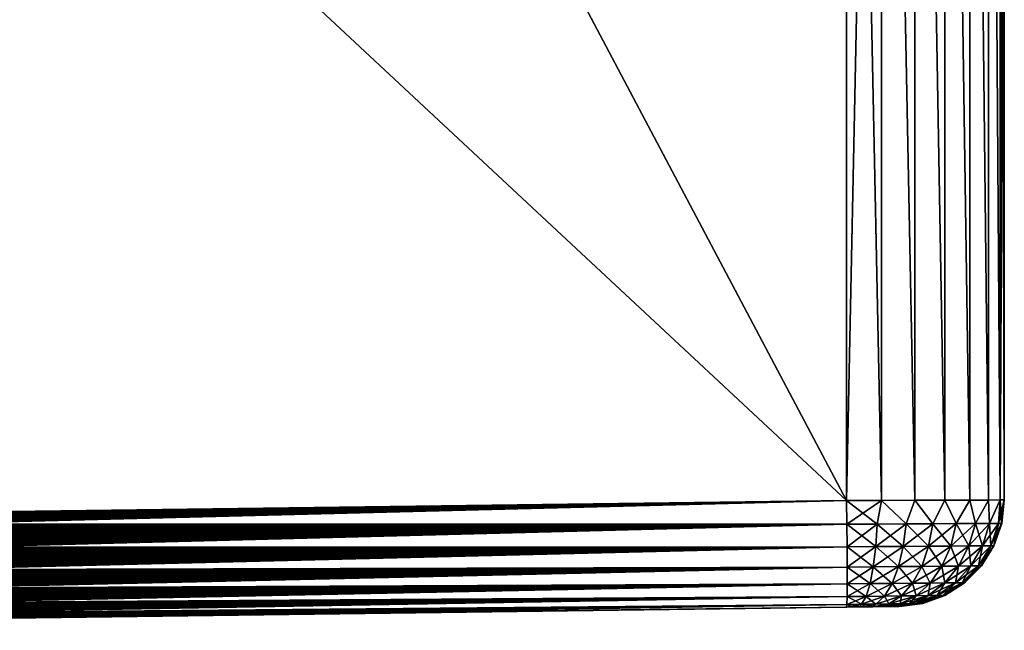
# Model space of a CAD drawing. Header units: metres. Extents: x 59 to 125, y -85 to 130.
# Tile 14 of 125: x 82.25 to 91.5, y -71 to -65.26. Entities that reach past the tile are written whole.
import ezdxf

# ---------------------------------------------------------------- set-up
doc = ezdxf.new("R2010")
doc.units = ezdxf.units.M
doc.layers.add('solid_20664500_510', color=7, linetype='CONTINUOUS')

msp = doc.modelspace()

# ---------------------------------------------------------------- linework, layer by layer
at = {"layer": 'solid_20664500_510'}
for points in [[(91.499176, -69.770836, -0.640597), (91.498352, -69.770851, -1.281194), (91.5, -38)], [(91.49836, -61.806351, -1.281194), (91.5, -38), (91.498352, -69.770851, -1.281194)], [(91.49836, -53.841866, 1.281194), (91.499992, -69.770828, 0), (91.5, -38)], [(91.499176, -69.770836, -0.640597), (91.5, -38), (91.499992, -69.770828, 0)], [(73.349998, -69.995506, -2.995418), (81.683922, -54.040886, -2.886321), (90.017998, -53.841866, -2.777222)], [(73.349998, -69.995506, -2.995418), (90.017998, -53.841866, -2.777222), (90.017998, -69.777306, -2.777222)], [(90.017998, -69.777306, 2.777222), (90.017998, -53.841866, 2.777222), (81.683922, -54.040886, 2.886321)], [(90.017998, -69.777306, -2.777222), (90.017998, -53.841866, -2.777222), (90.347504, -53.841866, -2.736153)], [(90.346245, -69.775887, -2.736452), (90.017998, -69.777306, -2.777222), (90.347504, -53.841866, -2.736153)], [(90.346245, -69.775887, 2.736452), (90.347504, -53.841866, 2.736153), (90.017998, -53.841866, 2.777222)], [(90.346245, -69.775887, 2.736452), (90.017998, -53.841866, 2.777222), (90.017998, -69.777306, 2.777222)], [(90.660149, -69.774597, -2.623471), (90.346245, -69.775887, -2.736452), (90.347504, -53.841866, -2.736153)], [(90.346245, -69.775887, 2.736452), (90.660149, -69.774597, 2.623471), (90.347504, -53.841866, 2.736153)], [(90.660149, -69.774597, -2.623471), (90.347504, -53.841866, -2.736153), (90.661194, -53.841866, -2.622958)], [(90.660149, -69.774597, 2.623471), (90.661194, -53.841866, 2.622958), (90.347504, -53.841866, 2.736153)], [(90.941055, -69.773422, -2.444114), (90.660149, -69.774597, -2.623471), (90.661194, -53.841866, -2.622958)], [(90.660149, -69.774597, 2.623471), (90.941055, -69.773422, 2.444114), (90.661194, -53.841866, 2.622958)], [(90.941055, -69.773422, -2.444114), (90.661194, -53.841866, -2.622958), (90.941666, -53.841866, -2.443617)], [(90.941055, -69.773422, 2.444114), (90.941666, -53.841866, 2.443617), (90.661194, -53.841866, 2.622958)], [(91.175064, -69.772377, -2.207606), (90.941055, -69.773422, -2.444114), (90.941666, -53.841866, -2.443617)], [(90.941055, -69.773422, 2.444114), (91.175064, -69.772377, 2.207606), (90.941666, -53.841866, 2.443617)], [(91.175064, -69.772377, -2.207606), (90.941666, -53.841866, -2.443617), (91.175537, -53.841866, -2.207008)], [(91.175064, -69.772377, 2.207606), (91.175537, -53.841866, 2.207008), (90.941666, -53.841866, 2.443617)], [(91.351433, -69.771561, -1.924816), (91.175064, -69.772377, -2.207606), (91.175537, -53.841866, -2.207008)], [(91.175064, -69.772377, 2.207606), (91.351433, -69.771561, 1.924816), (91.175537, -53.841866, 2.207008)], [(91.351433, -69.771561, -1.924816), (91.175537, -53.841866, -2.207008), (91.351601, -53.841866, -1.924459)], [(91.351433, -69.771561, 1.924816), (91.351601, -53.841866, 1.924459), (91.175537, -53.841866, 2.207008)], [(91.461075, -69.771065, -1.60974), (91.351433, -69.771561, -1.924816), (91.351601, -53.841866, -1.924459)], [(91.351433, -69.771561, 1.924816), (91.461075, -69.771065, 1.60974), (91.351601, -53.841866, 1.924459)], [(91.461075, -69.771065, -1.60974), (91.351601, -53.841866, -1.924459), (91.461136, -53.841866, -1.609477)], [(91.461075, -69.771065, 1.60974), (91.461136, -53.841866, 1.609477), (91.351601, -53.841866, 1.924459)], [(91.461075, -69.771065, -1.60974), (91.461136, -53.841866, -1.609477), (91.49836, -53.841866, -1.281194)], [(91.49836, -61.806351, -1.281194), (91.461075, -69.771065, -1.60974), (91.49836, -53.841866, -1.281194)], [(91.461075, -69.771065, 1.60974), (91.498352, -69.770851, 1.281194), (91.461136, -53.841866, 1.609477)], [(91.49836, -61.806358, 1.281194), (91.461136, -53.841866, 1.609477), (91.498352, -69.770851, 1.281194)], [(91.499176, -69.770836, 0.640597), (91.499992, -69.770828, 0), (91.49836, -53.841866, 1.281194)], [(91.49836, -61.806358, 1.281194), (91.499176, -69.770836, 0.640597), (91.49836, -53.841866, 1.281194)], [(90.017998, -69.777306, 2.777222), (81.683922, -54.040886, 2.886321), (73.349998, -54.239883, 2.995418)], [(73.349998, -69.995506, 2.995418), (90.017998, -69.777306, 2.777222), (73.349998, -54.239883, 2.995418)], [(91.49836, -61.806351, -1.281194), (91.498352, -69.770851, -1.281194), (91.461075, -69.771065, -1.60974)], [(91.49836, -61.806358, 1.281194), (91.498352, -69.770851, 1.281194), (91.499176, -69.770836, 0.640597)], [(73.34996, -70.19976, 2.974338), (90.020576, -69.999474, 2.752192), (90.017998, -69.777306, 2.777222)], [(73.34996, -70.181435, 2.977983), (73.34996, -70.19976, 2.974338), (90.017998, -69.777306, 2.777222)], [(73.34996, -70.16304, 2.981286), (73.34996, -70.181435, 2.977983), (90.017998, -69.777306, 2.777222)], [(73.34996, -70.144585, 2.984245), (73.34996, -70.16304, 2.981286), (90.017998, -69.777306, 2.777222)], [(73.34996, -70.126068, 2.986859), (73.34996, -70.144585, 2.984245), (90.017998, -69.777306, 2.777222)], [(73.349968, -70.107506, 2.989127), (73.34996, -70.126068, 2.986859), (90.017998, -69.777306, 2.777222)], [(73.349968, -70.088905, 2.991047), (73.349968, -70.107506, 2.989127), (90.017998, -69.777306, 2.777222)], [(73.349976, -70.070267, 2.99262), (73.349968, -70.088905, 2.991047), (90.017998, -69.777306, 2.777222)], [(73.349976, -70.051605, 2.993844), (73.349976, -70.070267, 2.99262), (90.017998, -69.777306, 2.777222)], [(73.349983, -70.032913, 2.994718), (73.349976, -70.051605, 2.993844), (90.017998, -69.777306, 2.777222)], [(73.349991, -70.014214, 2.995243), (73.349983, -70.032913, 2.994718), (90.017998, -69.777306, 2.777222)], [(73.349998, -69.995506, 2.995418), (73.349991, -70.014214, 2.995243), (90.017998, -69.777306, 2.777222)], [(73.349998, -69.995506, -2.995418), (90.017998, -69.777306, -2.777222), (90.020576, -69.999474, -2.752192)], [(90.346245, -69.775887, -2.736452), (90.020576, -69.999474, -2.752192), (90.017998, -69.777306, -2.777222)], [(90.304077, -69.997833, 2.720017), (90.346245, -69.775887, 2.736452), (90.017998, -69.777306, 2.777222)], [(90.304077, -69.997833, 2.720017), (90.017998, -69.777306, 2.777222), (90.020576, -69.999474, 2.752192)], [(90.304077, -69.997833, -2.720017), (90.020576, -69.999474, -2.752192), (90.346245, -69.775887, -2.736452)], [(90.577225, -69.996277, -2.633903), (90.304077, -69.997833, -2.720017), (90.346245, -69.775887, -2.736452)], [(90.304077, -69.997833, 2.720017), (90.577225, -69.996277, 2.633903), (90.346245, -69.775887, 2.736452)], [(90.577225, -69.996277, -2.633903), (90.346245, -69.775887, -2.736452), (90.660149, -69.774597, -2.623471)], [(90.577225, -69.996277, 2.633903), (90.660149, -69.774597, 2.623471), (90.346245, -69.775887, 2.736452)], [(90.828148, -69.994843, -2.496604), (90.577225, -69.996277, -2.633903), (90.660149, -69.774597, -2.623471)], [(90.577225, -69.996277, 2.633903), (90.828148, -69.994843, 2.496604), (90.660149, -69.774597, 2.623471)], [(90.828148, -69.994843, -2.496604), (90.660149, -69.774597, -2.623471), (90.941055, -69.773422, -2.444114)], [(90.828148, -69.994843, 2.496604), (90.941055, -69.773422, 2.444114), (90.660149, -69.774597, 2.623471)], [(91.047737, -69.993591, -2.31373), (90.828148, -69.994843, -2.496604), (90.941055, -69.773422, -2.444114)], [(90.828148, -69.994843, 2.496604), (91.047737, -69.993591, 2.31373), (90.941055, -69.773422, 2.444114)], [(91.047737, -69.993591, -2.31373), (90.941055, -69.773422, -2.444114), (91.175064, -69.772377, -2.207606)], [(91.047737, -69.993591, 2.31373), (91.175064, -69.772377, 2.207606), (90.941055, -69.773422, 2.444114)], [(91.227959, -69.992577, -2.091934), (91.047737, -69.993591, -2.31373), (91.175064, -69.772377, -2.207606)], [(91.047737, -69.993591, 2.31373), (91.227959, -69.992577, 2.091934), (91.175064, -69.772377, 2.207606)], [(91.227959, -69.992577, -2.091934), (91.175064, -69.772377, -2.207606), (91.351433, -69.771561, -1.924816)], [(91.227959, -69.992577, 2.091934), (91.351433, -69.771561, 1.924816), (91.175064, -69.772377, 2.207606)], [(91.362236, -69.991829, -1.83933), (91.227959, -69.992577, -2.091934), (91.351433, -69.771561, -1.924816)], [(91.227959, -69.992577, 2.091934), (91.362236, -69.991829, 1.83933), (91.351433, -69.771561, 1.924816)], [(91.362236, -69.991829, -1.83933), (91.351433, -69.771561, -1.924816), (91.461075, -69.771065, -1.60974)], [(91.362236, -69.991829, 1.83933), (91.461075, -69.771065, 1.60974), (91.351433, -69.771561, 1.924816)], [(91.445045, -69.991371, -1.565083), (91.362236, -69.991829, -1.83933), (91.461075, -69.771065, -1.60974)], [(91.362236, -69.991829, 1.83933), (91.445045, -69.991371, 1.565083), (91.461075, -69.771065, 1.60974)], [(91.445045, -69.991371, -1.565083), (91.498352, -69.770851, -1.281194), (91.473763, -69.991234, -1.281124)], [(91.445045, -69.991371, -1.565083), (91.461075, -69.771065, -1.60974), (91.498352, -69.770851, -1.281194)], [(91.445045, -69.991371, 1.565083), (91.473763, -69.991234, 1.281124), (91.461075, -69.771065, 1.60974)], [(91.461075, -69.771065, 1.60974), (91.473763, -69.991234, 1.281124), (91.498352, -69.770851, 1.281194)], [(91.473763, -69.991234, 1.281124), (91.475334, -69.991524, 0), (91.499992, -69.770828, 0)], [(91.473763, -69.991234, 1.281124), (91.499992, -69.770828, 0), (91.499176, -69.770836, 0.640597)], [(91.473763, -69.991234, 1.281124), (91.499176, -69.770836, 0.640597), (91.498352, -69.770851, 1.281194)], [(91.475334, -69.991524, 0), (91.473763, -69.991234, -1.281124), (91.498352, -69.770851, -1.281194)], [(91.499176, -69.770836, -0.640597), (91.499992, -69.770828, 0), (91.475334, -69.991524, 0)], [(91.499176, -69.770836, -0.640597), (91.475334, -69.991524, 0), (91.498352, -69.770851, -1.281194)], [(73.34996, -70.21801, -2.970352), (90.020576, -69.999474, -2.752192), (90.022385, -70.211411, -2.678001)], [(73.34996, -70.126068, -2.986859), (73.349968, -70.107506, -2.989127), (90.020576, -69.999474, -2.752192)], [(73.34996, -70.144585, -2.984245), (73.34996, -70.126068, -2.986859), (90.020576, -69.999474, -2.752192)], [(73.34996, -70.16304, -2.981286), (73.34996, -70.144585, -2.984245), (90.020576, -69.999474, -2.752192)], [(73.34996, -70.181435, -2.977983), (73.34996, -70.16304, -2.981286), (90.020576, -69.999474, -2.752192)], [(73.34996, -70.19976, -2.974338), (73.34996, -70.181435, -2.977983), (90.020576, -69.999474, -2.752192)], [(73.34996, -70.21801, -2.970352), (73.34996, -70.19976, -2.974338), (90.020576, -69.999474, -2.752192)], [(73.34996, -70.307999, 2.94534), (73.349968, -70.325714, 2.939328), (90.020576, -69.999474, 2.752192)], [(73.34996, -70.290184, 2.951017), (73.34996, -70.307999, 2.94534), (90.020576, -69.999474, 2.752192)], [(73.34996, -70.27227, 2.956357), (73.34996, -70.290184, 2.951017), (90.020576, -69.999474, 2.752192)], [(73.34996, -70.254272, 2.961361), (73.34996, -70.27227, 2.956357), (90.020576, -69.999474, 2.752192)], [(73.34996, -70.236183, 2.966026), (73.34996, -70.254272, 2.961361), (90.020576, -69.999474, 2.752192)], [(73.34996, -70.21801, 2.970352), (73.34996, -70.236183, 2.966026), (90.020576, -69.999474, 2.752192)], [(73.34996, -70.19976, 2.974338), (73.34996, -70.21801, 2.970352), (90.020576, -69.999474, 2.752192)], [(73.349968, -70.088905, -2.991047), (73.349976, -70.070267, -2.99262), (90.020576, -69.999474, -2.752192)], [(73.349968, -70.107506, -2.989127), (73.349968, -70.088905, -2.991047), (90.020576, -69.999474, -2.752192)], [(73.349968, -70.343323, 2.932983), (73.349976, -70.360809, 2.926308), (90.020576, -69.999474, 2.752192)], [(73.349968, -70.325714, 2.939328), (73.349968, -70.343323, 2.932983), (90.020576, -69.999474, 2.752192)], [(73.349976, -70.051605, -2.993844), (73.349983, -70.032913, -2.994718), (90.020576, -69.999474, -2.752192)], [(73.349976, -70.070267, -2.99262), (73.349976, -70.051605, -2.993844), (90.020576, -69.999474, -2.752192)], [(73.349976, -70.378174, 2.919306), (73.349983, -70.395401, 2.91198), (90.020576, -69.999474, 2.752192)], [(73.349976, -70.360809, 2.926308), (73.349976, -70.378174, 2.919306), (90.020576, -69.999474, 2.752192)], [(73.349983, -70.032913, -2.994718), (73.349991, -70.014214, -2.995243), (90.020576, -69.999474, -2.752192)], [(73.349983, -70.412491, 2.904334), (73.349991, -70.42942, 2.896371), (90.020576, -69.999474, 2.752192)], [(73.349983, -70.395401, 2.91198), (73.349983, -70.412491, 2.904334), (90.020576, -69.999474, 2.752192)], [(73.349991, -70.014214, -2.995243), (73.349998, -69.995506, -2.995418), (90.020576, -69.999474, -2.752192)], [(73.349991, -70.42942, 2.896371), (90.022385, -70.211411, 2.678001), (90.020576, -69.999474, 2.752192)], [(90.304077, -69.997833, -2.720017), (90.022385, -70.211411, -2.678001), (90.020576, -69.999474, -2.752192)], [(90.291557, -70.209496, 2.647264), (90.304077, -69.997833, 2.720017), (90.020576, -69.999474, 2.752192)], [(90.291557, -70.209496, 2.647264), (90.020576, -69.999474, 2.752192), (90.022385, -70.211411, 2.678001)], [(90.291557, -70.209496, -2.647264), (90.022385, -70.211411, -2.678001), (90.304077, -69.997833, -2.720017)], [(90.291557, -70.209496, -2.647264), (90.304077, -69.997833, -2.720017), (90.577225, -69.996277, -2.633903)], [(90.291557, -70.209496, -2.647264), (90.577225, -69.996277, -2.633903), (90.550827, -70.207649, -2.565211)], [(90.291557, -70.209496, 2.647264), (90.550827, -70.207649, 2.565211), (90.304077, -69.997833, 2.720017)], [(90.550827, -70.207649, 2.565211), (90.577225, -69.996277, 2.633903), (90.304077, -69.997833, 2.720017)], [(90.550827, -70.207649, -2.565211), (90.577225, -69.996277, -2.633903), (90.828148, -69.994843, -2.496604)], [(90.550827, -70.207649, -2.565211), (90.828148, -69.994843, -2.496604), (90.788887, -70.20594, -2.434635)], [(90.550827, -70.207649, 2.565211), (90.788887, -70.20594, 2.434635), (90.577225, -69.996277, 2.633903)], [(90.788887, -70.20594, 2.434635), (90.828148, -69.994843, 2.496604), (90.577225, -69.996277, 2.633903)], [(90.788887, -70.20594, -2.434635), (90.828148, -69.994843, -2.496604), (91.047737, -69.993591, -2.31373)], [(90.788887, -70.20594, -2.434635), (91.047737, -69.993591, -2.31373), (90.997139, -70.204453, -2.260883)], [(90.788887, -70.20594, 2.434635), (90.997139, -70.204453, 2.260883), (90.828148, -69.994843, 2.496604)], [(90.997139, -70.204453, 2.260883), (91.047737, -69.993591, 2.31373), (90.828148, -69.994843, 2.496604)], [(90.997139, -70.204453, -2.260883), (91.047737, -69.993591, -2.31373), (91.227959, -69.992577, -2.091934)], [(90.997139, -70.204453, -2.260883), (91.227959, -69.992577, -2.091934), (91.167992, -70.203255, -2.050282)], [(90.997139, -70.204453, 2.260883), (91.167992, -70.203255, 2.050282), (91.047737, -69.993591, 2.31373)], [(91.167992, -70.203255, 2.050282), (91.227959, -69.992577, 2.091934), (91.047737, -69.993591, 2.31373)], [(91.167992, -70.203255, -2.050282), (91.227959, -69.992577, -2.091934), (91.362236, -69.991829, -1.83933)], [(91.167992, -70.203255, -2.050282), (91.362236, -69.991829, -1.83933), (91.29525, -70.202377, -1.810533)], [(91.167992, -70.203255, 2.050282), (91.29525, -70.202377, 1.810533), (91.227959, -69.992577, 2.091934)], [(91.29525, -70.202377, 1.810533), (91.362236, -69.991829, 1.83933), (91.227959, -69.992577, 2.091934)], [(91.29525, -70.202377, -1.810533), (91.362236, -69.991829, -1.83933), (91.445045, -69.991371, -1.565083)], [(91.29525, -70.202377, -1.810533), (91.445045, -69.991371, -1.565083), (91.373718, -70.201843, -1.550323)], [(91.29525, -70.202377, 1.810533), (91.373718, -70.201843, 1.550323), (91.362236, -69.991829, 1.83933)], [(91.373718, -70.201843, 1.550323), (91.445045, -69.991371, 1.565083), (91.362236, -69.991829, 1.83933)], [(91.373718, -70.201843, -1.550323), (91.473763, -69.991234, -1.281124), (91.400795, -70.201653, -1.28093)], [(91.373718, -70.201843, -1.550323), (91.445045, -69.991371, -1.565083), (91.473763, -69.991234, -1.281124)], [(91.373718, -70.201843, 1.550323), (91.400795, -70.201653, 1.28093), (91.445045, -69.991371, 1.565083)], [(91.40258, -70.201332, 0), (91.400795, -70.201653, -1.28093), (91.473763, -69.991234, -1.281124)], [(91.473763, -69.991234, 1.281124), (91.400795, -70.201653, 1.28093), (91.475334, -69.991524, 0)], [(91.445045, -69.991371, 1.565083), (91.400795, -70.201653, 1.28093), (91.473763, -69.991234, 1.281124)], [(91.400795, -70.201653, 1.28093), (91.40258, -70.201332, 0), (91.475334, -69.991524, 0)], [(91.475334, -69.991524, 0), (91.40258, -70.201332, 0), (91.473763, -69.991234, -1.281124)], [(90.788887, -70.20594, -2.434635), (90.72419, -70.395096, -2.335577), (90.506561, -70.39698, -2.455117)], [(90.550827, -70.207649, -2.565211), (90.788887, -70.20594, -2.434635), (90.506561, -70.39698, -2.455117)], [(90.72419, -70.395096, 2.335577), (90.788887, -70.20594, 2.434635), (90.550827, -70.207649, 2.565211)], [(90.997139, -70.204453, -2.260883), (90.914505, -70.393463, -2.176601), (90.72419, -70.395096, -2.335577)], [(90.788887, -70.20594, -2.434635), (90.997139, -70.204453, -2.260883), (90.72419, -70.395096, -2.335577)], [(90.72419, -70.395096, 2.335577), (90.914505, -70.393463, 2.176601), (90.788887, -70.20594, 2.434635)], [(90.914505, -70.393463, 2.176601), (90.997139, -70.204453, 2.260883), (90.788887, -70.20594, 2.434635)], [(91.167992, -70.203255, -2.050282), (91.070618, -70.392143, -1.983982), (90.914505, -70.393463, -2.176601)], [(90.997139, -70.204453, -2.260883), (91.167992, -70.203255, -2.050282), (90.914505, -70.393463, -2.176601)], [(90.914505, -70.393463, 2.176601), (91.070618, -70.392143, 1.983982), (90.997139, -70.204453, 2.260883)], [(91.070618, -70.392143, 1.983982), (91.167992, -70.203255, 2.050282), (90.997139, -70.204453, 2.260883)], [(91.29525, -70.202377, -1.810533), (91.186874, -70.391174, -1.764763), (91.070618, -70.392143, -1.983982)], [(91.167992, -70.203255, -2.050282), (91.29525, -70.202377, -1.810533), (91.070618, -70.392143, -1.983982)], [(91.070618, -70.392143, 1.983982), (91.186874, -70.391174, 1.764763), (91.167992, -70.203255, 2.050282)], [(91.186874, -70.391174, 1.764763), (91.29525, -70.202377, 1.810533), (91.167992, -70.203255, 2.050282)], [(91.373718, -70.201843, -1.550323), (91.258553, -70.390587, -1.526881), (91.186874, -70.391174, -1.764763)], [(91.29525, -70.202377, -1.810533), (91.373718, -70.201843, -1.550323), (91.186874, -70.391174, -1.764763)], [(91.186874, -70.391174, 1.764763), (91.258553, -70.390587, 1.526881), (91.29525, -70.202377, 1.810533)], [(91.258553, -70.390587, -1.526881), (91.400795, -70.201653, -1.28093), (91.283302, -70.390404, -1.280622)], [(91.373718, -70.201843, -1.550323), (91.400795, -70.201653, -1.28093), (91.258553, -70.390587, -1.526881)], [(91.258553, -70.390587, 1.526881), (91.283302, -70.390404, 1.280622), (91.373718, -70.201843, 1.550323)], [(91.258553, -70.390587, 1.526881), (91.373718, -70.201843, 1.550323), (91.29525, -70.202377, 1.810533)], [(91.285309, -70.389915, 0), (91.283302, -70.390404, -1.280622), (91.400795, -70.201653, -1.28093)], [(91.400795, -70.201653, 1.28093), (91.283302, -70.390404, 1.280622), (91.285309, -70.389915, 0)], [(91.373718, -70.201843, 1.550323), (91.283302, -70.390404, 1.280622), (91.400795, -70.201653, 1.28093)], [(91.40258, -70.201332, 0), (91.285309, -70.389915, 0), (91.400795, -70.201653, -1.28093)], [(91.400795, -70.201653, 1.28093), (91.285309, -70.389915, 0), (91.40258, -70.201332, 0)], [(73.34996, -70.236183, -2.966026), (73.34996, -70.21801, -2.970352), (90.022385, -70.211411, -2.678001)], [(73.34996, -70.254272, -2.961361), (73.34996, -70.236183, -2.966026), (90.022385, -70.211411, -2.678001)], [(73.34996, -70.27227, -2.956357), (73.34996, -70.254272, -2.961361), (90.022385, -70.211411, -2.678001)], [(73.34996, -70.290184, -2.951017), (73.34996, -70.27227, -2.956357), (90.022385, -70.211411, -2.678001)], [(73.34996, -70.307999, -2.94534), (73.34996, -70.290184, -2.951017), (90.022385, -70.211411, -2.678001)], [(73.349968, -70.325714, -2.939328), (73.34996, -70.307999, -2.94534), (90.022385, -70.211411, -2.678001)], [(73.349968, -70.343323, -2.932983), (73.349968, -70.325714, -2.939328), (90.022385, -70.211411, -2.678001)], [(73.349976, -70.360809, -2.926308), (73.349968, -70.343323, -2.932983), (90.022385, -70.211411, -2.678001)], [(73.349976, -70.378174, -2.919306), (73.349976, -70.360809, -2.926308), (90.022385, -70.211411, -2.678001)], [(73.349976, -70.395401, -2.91198), (73.349976, -70.378174, -2.919306), (90.022385, -70.211411, -2.678001)], [(73.349983, -70.412491, -2.904334), (73.349976, -70.395401, -2.91198), (90.022385, -70.211411, -2.678001)], [(73.349983, -70.42942, -2.896371), (73.349983, -70.412491, -2.904334), (90.022385, -70.211411, -2.678001)], [(73.349991, -70.446198, -2.888096), (73.349983, -70.42942, -2.896371), (90.022385, -70.211411, -2.678001)], [(73.349991, -70.446198, -2.888096), (90.022385, -70.211411, -2.678001), (90.0233, -70.401154, -2.558639)], [(73.349991, -70.446198, 2.888096), (73.349998, -70.462814, 2.879514), (90.022385, -70.211411, 2.678001)], [(73.349991, -70.42942, 2.896371), (73.349991, -70.446198, 2.888096), (90.022385, -70.211411, 2.678001)], [(73.349998, -70.479256, 2.870625), (73.350006, -70.495522, 2.861434), (90.022385, -70.211411, 2.678001)], [(73.349998, -70.462814, 2.879514), (73.349998, -70.479256, 2.870625), (90.022385, -70.211411, 2.678001)], [(73.350006, -70.511612, 2.851943), (73.350014, -70.527519, 2.842153), (90.022385, -70.211411, 2.678001)], [(73.350006, -70.495522, 2.861434), (73.350006, -70.511612, 2.851943), (90.022385, -70.211411, 2.678001)], [(73.350014, -70.558777, 2.821689), (73.350021, -70.574112, 2.811019), (90.022385, -70.211411, 2.678001)], [(73.350014, -70.543243, 2.832067), (73.350014, -70.558777, 2.821689), (90.022385, -70.211411, 2.678001)], [(73.350014, -70.527519, 2.842153), (73.350014, -70.543243, 2.832067), (90.022385, -70.211411, 2.678001)], [(73.350021, -70.589256, 2.800061), (73.350029, -70.604195, 2.788819), (90.022385, -70.211411, 2.678001)], [(73.350021, -70.574112, 2.811019), (73.350021, -70.589256, 2.800061), (90.022385, -70.211411, 2.678001)], [(73.350029, -70.618927, 2.777298), (90.0233, -70.401154, 2.558639), (90.022385, -70.211411, 2.678001)], [(73.350029, -70.604195, 2.788819), (73.350029, -70.618927, 2.777298), (90.022385, -70.211411, 2.678001)], [(90.291557, -70.209496, -2.647264), (90.0233, -70.401154, -2.558639), (90.022385, -70.211411, -2.678001)], [(90.269478, -70.399025, 2.530322), (90.291557, -70.209496, 2.647264), (90.022385, -70.211411, 2.678001)], [(90.269478, -70.399025, 2.530322), (90.022385, -70.211411, 2.678001), (90.0233, -70.401154, 2.558639)], [(90.291557, -70.209496, -2.647264), (90.269478, -70.399025, -2.530322), (90.0233, -70.401154, -2.558639)], [(90.550827, -70.207649, -2.565211), (90.506561, -70.39698, -2.455117), (90.269478, -70.399025, -2.530322)], [(90.291557, -70.209496, -2.647264), (90.550827, -70.207649, -2.565211), (90.269478, -70.399025, -2.530322)], [(90.269478, -70.399025, 2.530322), (90.506561, -70.39698, 2.455117), (90.291557, -70.209496, 2.647264)], [(90.506561, -70.39698, 2.455117), (90.550827, -70.207649, 2.565211), (90.291557, -70.209496, 2.647264)], [(90.506561, -70.39698, 2.455117), (90.72419, -70.395096, 2.335577), (90.550827, -70.207649, 2.565211)], [(91.070618, -70.392143, -1.983982), (90.940865, -70.550209, -1.896447), (90.804123, -70.551559, -2.065232)], [(90.914505, -70.393463, -2.176601), (91.070618, -70.392143, -1.983982), (90.804123, -70.551559, -2.065232)], [(90.940865, -70.550209, 1.896447), (91.070618, -70.392143, 1.983982), (90.914505, -70.393463, 2.176601)], [(91.186874, -70.391174, -1.764763), (91.042694, -70.549217, -1.704372), (90.940865, -70.550209, -1.896447)], [(91.070618, -70.392143, -1.983982), (91.186874, -70.391174, -1.764763), (90.940865, -70.550209, -1.896447)], [(90.940865, -70.550209, 1.896447), (91.042694, -70.549217, 1.704372), (91.070618, -70.392143, 1.983982)], [(91.258553, -70.390587, -1.526881), (91.105469, -70.548607, -1.495961), (91.042694, -70.549217, -1.704372)], [(91.186874, -70.391174, -1.764763), (91.258553, -70.390587, -1.526881), (91.042694, -70.549217, -1.704372)], [(91.042694, -70.549217, 1.704372), (91.186874, -70.391174, 1.764763), (91.070618, -70.392143, 1.983982)], [(91.042694, -70.549217, 1.704372), (91.105469, -70.548607, 1.495961), (91.186874, -70.391174, 1.764763)], [(91.105469, -70.548607, -1.495961), (91.283302, -70.390404, -1.280622), (91.127144, -70.548424, -1.280217)], [(91.258553, -70.390587, -1.526881), (91.283302, -70.390404, -1.280622), (91.105469, -70.548607, -1.495961)], [(91.105469, -70.548607, 1.495961), (91.127144, -70.548424, 1.280217), (91.258553, -70.390587, 1.526881)], [(91.105469, -70.548607, 1.495961), (91.258553, -70.390587, 1.526881), (91.186874, -70.391174, 1.764763)], [(91.129318, -70.547966, 0), (91.127144, -70.548424, -1.280217), (91.283302, -70.390404, -1.280622)], [(91.283302, -70.390404, 1.280622), (91.127144, -70.548424, 1.280217), (91.129318, -70.547966, 0)], [(91.258553, -70.390587, 1.526881), (91.127144, -70.548424, 1.280217), (91.283302, -70.390404, 1.280622)], [(91.285309, -70.389915, 0), (91.129318, -70.547966, 0), (91.283302, -70.390404, -1.280622)], [(91.283302, -70.390404, 1.280622), (91.129318, -70.547966, 0), (91.285309, -70.389915, 0)], [(73.349991, -70.462814, -2.879514), (73.349991, -70.446198, -2.888096), (90.0233, -70.401154, -2.558639)], [(73.349998, -70.479256, -2.870625), (73.349991, -70.462814, -2.879514), (90.0233, -70.401154, -2.558639)], [(73.349998, -70.495522, -2.861434), (73.349998, -70.479256, -2.870625), (90.0233, -70.401154, -2.558639)], [(73.350006, -70.511612, -2.851943), (73.349998, -70.495522, -2.861434), (90.0233, -70.401154, -2.558639)], [(73.350006, -70.527519, -2.842153), (73.350006, -70.511612, -2.851943), (90.0233, -70.401154, -2.558639)], [(73.350014, -70.543243, -2.832067), (73.350006, -70.527519, -2.842153), (90.0233, -70.401154, -2.558639)], [(73.350014, -70.558777, -2.821689), (73.350014, -70.543243, -2.832067), (90.0233, -70.401154, -2.558639)], [(73.350021, -70.574112, -2.811019), (73.350014, -70.558777, -2.821689), (90.0233, -70.401154, -2.558639)], [(73.350021, -70.589256, -2.800061), (73.350021, -70.574112, -2.811019), (90.0233, -70.401154, -2.558639)], [(73.350021, -70.604195, -2.788819), (73.350021, -70.589256, -2.800061), (90.0233, -70.401154, -2.558639)], [(73.350029, -70.618927, -2.777298), (73.350021, -70.604195, -2.788819), (90.0233, -70.401154, -2.558639)], [(73.350029, -70.633438, -2.765502), (90.0233, -70.401154, -2.558639), (90.0233, -70.559441, -2.400147)], [(73.350029, -70.633438, -2.765502), (73.350029, -70.618927, -2.777298), (90.0233, -70.401154, -2.558639)], [(73.350029, -70.777298, 2.618925), (90.0233, -70.559441, 2.400147), (90.0233, -70.401154, 2.558639)], [(73.350029, -70.765503, 2.633438), (73.350029, -70.777298, 2.618925), (90.0233, -70.401154, 2.558639)], [(73.350029, -70.753433, 2.647728), (73.350029, -70.765503, 2.633438), (90.0233, -70.401154, 2.558639)], [(73.350029, -70.741104, 2.661791), (73.350029, -70.753433, 2.647728), (90.0233, -70.401154, 2.558639)], [(73.350029, -70.728508, 2.675621), (73.350029, -70.741104, 2.661791), (90.0233, -70.401154, 2.558639)], [(73.350037, -70.71566, 2.689212), (73.350029, -70.728508, 2.675621), (90.0233, -70.401154, 2.558639)], [(73.350029, -70.675621, 2.72851), (73.350037, -70.689209, 2.715661), (90.0233, -70.401154, 2.558639)], [(73.350029, -70.661789, 2.741103), (73.350029, -70.675621, 2.72851), (90.0233, -70.401154, 2.558639)], [(73.350029, -70.647728, 2.753435), (73.350029, -70.661789, 2.741103), (90.0233, -70.401154, 2.558639)], [(73.350029, -70.633438, 2.765502), (73.350029, -70.647728, 2.753435), (90.0233, -70.401154, 2.558639)], [(73.350029, -70.618927, 2.777298), (73.350029, -70.633438, 2.765502), (90.0233, -70.401154, 2.558639)], [(73.350037, -70.70256, 2.70256), (73.350037, -70.71566, 2.689212), (90.0233, -70.401154, 2.558639)], [(73.350037, -70.689209, 2.715661), (73.350037, -70.70256, 2.70256), (90.0233, -70.401154, 2.558639)], [(90.269478, -70.399025, -2.530322), (90.0233, -70.559441, -2.400147), (90.0233, -70.401154, -2.558639)], [(90.269478, -70.399025, -2.530322), (90.239014, -70.557251, -2.375282), (90.0233, -70.559441, -2.400147)], [(90.239014, -70.557251, 2.375282), (90.269478, -70.399025, 2.530322), (90.0233, -70.401154, 2.558639)], [(90.239014, -70.557251, 2.375282), (90.0233, -70.401154, 2.558639), (90.0233, -70.559441, 2.400147)], [(90.506561, -70.39698, -2.455117), (90.446732, -70.555161, -2.309335), (90.239014, -70.557251, -2.375282)], [(90.269478, -70.399025, -2.530322), (90.506561, -70.39698, -2.455117), (90.239014, -70.557251, -2.375282)], [(90.239014, -70.557251, 2.375282), (90.446732, -70.555161, 2.309335), (90.269478, -70.399025, 2.530322)], [(90.446732, -70.555161, 2.309335), (90.506561, -70.39698, 2.455117), (90.269478, -70.399025, 2.530322)], [(90.72419, -70.395096, -2.335577), (90.637398, -70.553238, -2.204553), (90.446732, -70.555161, -2.309335)], [(90.506561, -70.39698, -2.455117), (90.72419, -70.395096, -2.335577), (90.446732, -70.555161, -2.309335)], [(90.446732, -70.555161, 2.309335), (90.637398, -70.553238, 2.204553), (90.506561, -70.39698, 2.455117)], [(90.637398, -70.553238, 2.204553), (90.72419, -70.395096, 2.335577), (90.506561, -70.39698, 2.455117)], [(90.914505, -70.393463, -2.176601), (90.804123, -70.551559, -2.065232), (90.637398, -70.553238, -2.204553)], [(90.72419, -70.395096, -2.335577), (90.914505, -70.393463, -2.176601), (90.637398, -70.553238, -2.204553)], [(90.637398, -70.553238, 2.204553), (90.804123, -70.551559, 2.065232), (90.72419, -70.395096, 2.335577)], [(90.804123, -70.551559, 2.065232), (90.914505, -70.393463, 2.176601), (90.72419, -70.395096, 2.335577)], [(90.804123, -70.551559, 2.065232), (90.940865, -70.550209, 1.896447), (90.914505, -70.393463, 2.176601)], [(73.349991, -70.89637, 2.429424), (90.022377, -70.678558, 2.210253), (90.0233, -70.559441, 2.400147)], [(73.349991, -70.8881, 2.446201), (73.349991, -70.89637, 2.429424), (90.0233, -70.559441, 2.400147)], [(73.349998, -70.879517, 2.462812), (73.349991, -70.8881, 2.446201), (90.0233, -70.559441, 2.400147)], [(73.349998, -70.870628, 2.479253), (73.349998, -70.879517, 2.462812), (90.0233, -70.559441, 2.400147)], [(73.350006, -70.861435, 2.49552), (73.349998, -70.870628, 2.479253), (90.0233, -70.559441, 2.400147)], [(73.350006, -70.851944, 2.51161), (73.350006, -70.861435, 2.49552), (90.0233, -70.559441, 2.400147)], [(73.350014, -70.842155, 2.527518), (73.350006, -70.851944, 2.51161), (90.0233, -70.559441, 2.400147)], [(73.350014, -70.832069, 2.54324), (73.350014, -70.842155, 2.527518), (90.0233, -70.559441, 2.400147)], [(73.350014, -70.821686, 2.558774), (73.350014, -70.832069, 2.54324), (90.0233, -70.559441, 2.400147)], [(73.350021, -70.81102, 2.574114), (73.350014, -70.821686, 2.558774), (90.0233, -70.559441, 2.400147)], [(73.350021, -70.788818, -2.604197), (90.0233, -70.559441, -2.400147), (90.022377, -70.678558, -2.210253)], [(73.350021, -70.788818, -2.604197), (73.350029, -70.777298, -2.618925), (90.0233, -70.559441, -2.400147)], [(73.350021, -70.800064, 2.589257), (73.350021, -70.81102, 2.574114), (90.0233, -70.559441, 2.400147)], [(73.350029, -70.788818, 2.604197), (73.350021, -70.800064, 2.589257), (90.0233, -70.559441, 2.400147)], [(73.350029, -70.647728, -2.753435), (73.350029, -70.633438, -2.765502), (90.0233, -70.559441, -2.400147)], [(73.350029, -70.661789, -2.741103), (73.350029, -70.647728, -2.753435), (90.0233, -70.559441, -2.400147)], [(73.350029, -70.675621, -2.72851), (73.350029, -70.661789, -2.741103), (90.0233, -70.559441, -2.400147)], [(73.350029, -70.689209, -2.715661), (73.350029, -70.675621, -2.72851), (90.0233, -70.559441, -2.400147)], [(73.350029, -70.70256, -2.70256), (73.350029, -70.689209, -2.715661), (90.0233, -70.559441, -2.400147)], [(73.350029, -70.71566, -2.689212), (73.350029, -70.70256, -2.70256), (90.0233, -70.559441, -2.400147)], [(73.350029, -70.728508, -2.675621), (73.350029, -70.71566, -2.689212), (90.0233, -70.559441, -2.400147)], [(73.350029, -70.741104, -2.661791), (73.350029, -70.728508, -2.675621), (90.0233, -70.559441, -2.400147)], [(73.350029, -70.753433, -2.647728), (73.350029, -70.741104, -2.661791), (90.0233, -70.559441, -2.400147)], [(73.350029, -70.765503, -2.633438), (73.350029, -70.753433, -2.647728), (90.0233, -70.559441, -2.400147)], [(73.350029, -70.777298, -2.618925), (73.350029, -70.765503, -2.633438), (90.0233, -70.559441, -2.400147)], [(73.350029, -70.777298, 2.618925), (73.350029, -70.788818, 2.604197), (90.0233, -70.559441, 2.400147)], [(90.239014, -70.557251, -2.375282), (90.022377, -70.678558, -2.210253), (90.0233, -70.559441, -2.400147)], [(90.239014, -70.557251, -2.375282), (90.201622, -70.676514, -2.189667), (90.022377, -70.678558, -2.210253)], [(90.201622, -70.676514, 2.189667), (90.0233, -70.559441, 2.400147), (90.022377, -70.678558, 2.210253)], [(90.201622, -70.676514, 2.189667), (90.239014, -70.557251, 2.375282), (90.0233, -70.559441, 2.400147)], [(90.446732, -70.555161, -2.309335), (90.374245, -70.674545, -2.134917), (90.201622, -70.676514, -2.189667)], [(90.239014, -70.557251, -2.375282), (90.446732, -70.555161, -2.309335), (90.201622, -70.676514, -2.189667)], [(90.201622, -70.676514, 2.189667), (90.374245, -70.674545, 2.134917), (90.239014, -70.557251, 2.375282)], [(90.374245, -70.674545, 2.134917), (90.446732, -70.555161, 2.309335), (90.239014, -70.557251, 2.375282)], [(90.637398, -70.553238, -2.204553), (90.532707, -70.672722, -2.047885), (90.374245, -70.674545, -2.134917)], [(90.446732, -70.555161, -2.309335), (90.637398, -70.553238, -2.204553), (90.374245, -70.674545, -2.134917)], [(90.374245, -70.674545, 2.134917), (90.532707, -70.672722, 2.047885), (90.446732, -70.555161, 2.309335)], [(90.532707, -70.672722, 2.047885), (90.637398, -70.553238, 2.204553), (90.446732, -70.555161, 2.309335)], [(90.804123, -70.551559, -2.065232), (90.671295, -70.671143, -1.932134), (90.532707, -70.672722, -2.047885)], [(90.637398, -70.553238, -2.204553), (90.804123, -70.551559, -2.065232), (90.532707, -70.672722, -2.047885)], [(90.532707, -70.672722, 2.047885), (90.671295, -70.671143, 1.932134), (90.637398, -70.553238, 2.204553)], [(90.671295, -70.671143, 1.932134), (90.804123, -70.551559, 2.065232), (90.637398, -70.553238, 2.204553)], [(90.940865, -70.550209, -1.896447), (90.784958, -70.669861, -1.791881), (90.671295, -70.671143, -1.932134)], [(90.804123, -70.551559, -2.065232), (90.940865, -70.550209, -1.896447), (90.671295, -70.671143, -1.932134)], [(90.671295, -70.671143, 1.932134), (90.784958, -70.669861, 1.791881), (90.804123, -70.551559, 2.065232)], [(91.042694, -70.549217, -1.704372), (90.869614, -70.668915, -1.632256), (90.784958, -70.669861, -1.791881)], [(90.940865, -70.550209, -1.896447), (91.042694, -70.549217, -1.704372), (90.784958, -70.669861, -1.791881)], [(90.784958, -70.669861, 1.791881), (90.940865, -70.550209, 1.896447), (90.804123, -70.551559, 2.065232)], [(90.784958, -70.669861, 1.791881), (90.869614, -70.668915, 1.632256), (90.940865, -70.550209, 1.896447)], [(91.105469, -70.548607, -1.495961), (90.921799, -70.668335, -1.459044), (90.869614, -70.668915, -1.632256)], [(91.042694, -70.549217, -1.704372), (91.105469, -70.548607, -1.495961), (90.869614, -70.668915, -1.632256)], [(90.869614, -70.668915, 1.632256), (91.042694, -70.549217, 1.704372), (90.940865, -70.550209, 1.896447)], [(90.869614, -70.668915, 1.632256), (90.921799, -70.668335, 1.459044), (91.042694, -70.549217, 1.704372)], [(90.921799, -70.668335, -1.459044), (91.127144, -70.548424, -1.280217), (90.939796, -70.668137, -1.279733)], [(91.105469, -70.548607, -1.495961), (91.127144, -70.548424, -1.280217), (90.921799, -70.668335, -1.459044)], [(90.921799, -70.668335, 1.459044), (90.939796, -70.668137, 1.279733), (91.105469, -70.548607, 1.495961)], [(90.921799, -70.668335, 1.459044), (91.105469, -70.548607, 1.495961), (91.042694, -70.549217, 1.704372)], [(90.942284, -70.667694, 0), (90.939796, -70.668137, -1.279733), (91.127144, -70.548424, -1.280217)], [(91.127144, -70.548424, 1.280217), (90.939796, -70.668137, 1.279733), (90.942284, -70.667694, 0)], [(91.105469, -70.548607, 1.495961), (90.939796, -70.668137, 1.279733), (91.127144, -70.548424, 1.280217)], [(91.129318, -70.547966, 0), (90.942284, -70.667694, 0), (91.127144, -70.548424, -1.280217)], [(91.127144, -70.548424, 1.280217), (90.942284, -70.667694, 0), (91.129318, -70.547966, 0)], [(90.784958, -70.669861, -1.791881), (90.610352, -70.744934, -1.675278), (90.522369, -70.746033, -1.783678)], [(90.671295, -70.671143, -1.932134), (90.784958, -70.669861, -1.791881), (90.522369, -70.746033, -1.783678)], [(90.869614, -70.668915, -1.632256), (90.675888, -70.744125, -1.551857), (90.610352, -70.744934, -1.675278)], [(90.784958, -70.669861, -1.791881), (90.869614, -70.668915, -1.632256), (90.610352, -70.744934, -1.675278)], [(90.610352, -70.744934, 1.675278), (90.784958, -70.669861, 1.791881), (90.671295, -70.671143, 1.932134)], [(90.610352, -70.744934, 1.675278), (90.675888, -70.744125, 1.551857), (90.784958, -70.669861, 1.791881)], [(90.921799, -70.668335, -1.459044), (90.716301, -70.743622, -1.417891), (90.675888, -70.744125, -1.551857)], [(90.869614, -70.668915, -1.632256), (90.921799, -70.668335, -1.459044), (90.675888, -70.744125, -1.551857)], [(90.675888, -70.744125, 1.551857), (90.869614, -70.668915, 1.632256), (90.784958, -70.669861, 1.791881)], [(90.675888, -70.744125, 1.551857), (90.716301, -70.743622, 1.417891), (90.869614, -70.668915, 1.632256)], [(90.716301, -70.743622, -1.417891), (90.939796, -70.668137, -1.279733), (90.73027, -70.743576, -1.279193)], [(90.921799, -70.668335, -1.459044), (90.939796, -70.668137, -1.279733), (90.716301, -70.743622, -1.417891)], [(90.716301, -70.743622, 1.417891), (90.73027, -70.743576, 1.279193), (90.921799, -70.668335, 1.459044)], [(90.716301, -70.743622, 1.417891), (90.921799, -70.668335, 1.459044), (90.869614, -70.668915, 1.632256)], [(90.733444, -70.743187, 0), (90.73027, -70.743576, -1.279193), (90.939796, -70.668137, -1.279733)], [(90.939796, -70.668137, 1.279733), (90.73027, -70.743576, 1.279193), (90.733444, -70.743187, 0)], [(90.921799, -70.668335, 1.459044), (90.73027, -70.743576, 1.279193), (90.939796, -70.668137, 1.279733)], [(90.942284, -70.667694, 0), (90.733444, -70.743187, 0), (90.939796, -70.668137, -1.279733)], [(90.939796, -70.668137, 1.279733), (90.733444, -70.743187, 0), (90.942284, -70.667694, 0)], [(73.34996, -70.970352, 2.218008), (90.020569, -70.752472, 1.998228), (90.022377, -70.678558, 2.210253)], [(73.34996, -70.966026, 2.23618), (73.34996, -70.970352, 2.218008), (90.022377, -70.678558, 2.210253)], [(73.34996, -70.961357, 2.254269), (73.34996, -70.966026, 2.23618), (90.022377, -70.678558, 2.210253)], [(73.34996, -70.95636, 2.272272), (73.34996, -70.961357, 2.254269), (90.022377, -70.678558, 2.210253)], [(73.34996, -70.951019, 2.290183), (73.34996, -70.95636, 2.272272), (90.022377, -70.678558, 2.210253)], [(73.34996, -70.945343, 2.307998), (73.34996, -70.951019, 2.290183), (90.022377, -70.678558, 2.210253)], [(73.349968, -70.939331, 2.325713), (73.34996, -70.945343, 2.307998), (90.022377, -70.678558, 2.210253)], [(73.34996, -70.974335, -2.199757), (90.020569, -70.752472, -1.998228), (90.017982, -70.777222, -1.777308)], [(73.34996, -70.945343, -2.307998), (73.349968, -70.939331, -2.325713), (90.020569, -70.752472, -1.998228)], [(73.34996, -70.951019, -2.290183), (73.34996, -70.945343, -2.307998), (90.020569, -70.752472, -1.998228)], [(73.34996, -70.95636, -2.272272), (73.34996, -70.951019, -2.290183), (90.020569, -70.752472, -1.998228)], [(73.34996, -70.961357, -2.254269), (73.34996, -70.95636, -2.272272), (90.020569, -70.752472, -1.998228)], [(73.34996, -70.966026, -2.23618), (73.34996, -70.961357, -2.254269), (90.020569, -70.752472, -1.998228)], [(73.34996, -70.970352, -2.218008), (73.34996, -70.966026, -2.23618), (90.020569, -70.752472, -1.998228)], [(73.34996, -70.974335, -2.199757), (73.34996, -70.970352, -2.218008), (90.020569, -70.752472, -1.998228)], [(73.34996, -70.986862, 2.126069), (73.349968, -70.989128, 2.107508), (90.020569, -70.752472, 1.998228)], [(73.34996, -70.984245, 2.144582), (73.34996, -70.986862, 2.126069), (90.020569, -70.752472, 1.998228)], [(73.34996, -70.981285, 2.16304), (73.34996, -70.984245, 2.144582), (90.020569, -70.752472, 1.998228)], [(73.34996, -70.977982, 2.181433), (73.34996, -70.981285, 2.16304), (90.020569, -70.752472, 1.998228)], [(73.34996, -70.974335, 2.199757), (73.34996, -70.977982, 2.181433), (90.020569, -70.752472, 1.998228)], [(73.34996, -70.970352, 2.218008), (73.34996, -70.974335, 2.199757), (90.020569, -70.752472, 1.998228)], [(73.349968, -70.932983, 2.34332), (73.349968, -70.939331, 2.325713), (90.022377, -70.678558, 2.210253)], [(73.349976, -70.926308, 2.360809), (73.349968, -70.932983, 2.34332), (90.022377, -70.678558, 2.210253)], [(73.349968, -70.932983, -2.34332), (73.349976, -70.926308, -2.360809), (90.020569, -70.752472, -1.998228)], [(73.349968, -70.939331, -2.325713), (73.349968, -70.932983, -2.34332), (90.020569, -70.752472, -1.998228)], [(73.349968, -70.991051, 2.088906), (73.349976, -70.992622, 2.070269), (90.020569, -70.752472, 1.998228)], [(73.349968, -70.989128, 2.107508), (73.349968, -70.991051, 2.088906), (90.020569, -70.752472, 1.998228)], [(73.349976, -70.919304, 2.378172), (73.349976, -70.926308, 2.360809), (90.022377, -70.678558, 2.210253)], [(73.349983, -70.91198, 2.395401), (73.349976, -70.919304, 2.378172), (90.022377, -70.678558, 2.210253)], [(73.349976, -70.91198, -2.395401), (73.349983, -70.904335, -2.412488), (90.020569, -70.752472, -1.998228)], [(73.349976, -70.919304, -2.378172), (73.349976, -70.91198, -2.395401), (90.020569, -70.752472, -1.998228)], [(73.349976, -70.926308, -2.360809), (73.349976, -70.919304, -2.378172), (90.020569, -70.752472, -1.998228)], [(73.349976, -70.993843, 2.051604), (73.349983, -70.99472, 2.032917), (90.020569, -70.752472, 1.998228)], [(73.349976, -70.992622, 2.070269), (73.349976, -70.993843, 2.051604), (90.020569, -70.752472, 1.998228)], [(73.349983, -70.904335, -2.412488), (90.022377, -70.678558, -2.210253), (90.020569, -70.752472, -1.998228)], [(73.349983, -70.89637, -2.429424), (73.349991, -70.8881, -2.446201), (90.022377, -70.678558, -2.210253)], [(73.349983, -70.904335, -2.412488), (73.349983, -70.89637, -2.429424), (90.022377, -70.678558, -2.210253)], [(73.349983, -70.904335, 2.412488), (73.349983, -70.91198, 2.395401), (90.022377, -70.678558, 2.210253)], [(73.349991, -70.89637, 2.429424), (73.349983, -70.904335, 2.412488), (90.022377, -70.678558, 2.210253)], [(73.349983, -70.99472, 2.032917), (73.349991, -70.995247, 2.014215), (90.020569, -70.752472, 1.998228)], [(73.349991, -70.879517, -2.462812), (73.349998, -70.870628, -2.479253), (90.022377, -70.678558, -2.210253)], [(73.349991, -70.8881, -2.446201), (73.349991, -70.879517, -2.462812), (90.022377, -70.678558, -2.210253)], [(73.349991, -70.995247, 2.014215), (73.349998, -70.995415, 1.995504), (90.020569, -70.752472, 1.998228)], [(73.349998, -70.861435, -2.49552), (73.350006, -70.851944, -2.51161), (90.022377, -70.678558, -2.210253)], [(73.349998, -70.870628, -2.479253), (73.349998, -70.861435, -2.49552), (90.022377, -70.678558, -2.210253)], [(73.349998, -70.995415, 1.995504), (81.68399, -70.886322, 1.886406), (90.020569, -70.752472, 1.998228)], [(73.350006, -70.842155, -2.527518), (73.350014, -70.832069, -2.54324), (90.022377, -70.678558, -2.210253)], [(73.350006, -70.851944, -2.51161), (73.350006, -70.842155, -2.527518), (90.022377, -70.678558, -2.210253)], [(73.350014, -70.821686, -2.558774), (73.350021, -70.81102, -2.574114), (90.022377, -70.678558, -2.210253)], [(73.350014, -70.832069, -2.54324), (73.350014, -70.821686, -2.558774), (90.022377, -70.678558, -2.210253)], [(73.350021, -70.800064, -2.589257), (73.350021, -70.788818, -2.604197), (90.022377, -70.678558, -2.210253)], [(73.350021, -70.81102, -2.574114), (73.350021, -70.800064, -2.589257), (90.022377, -70.678558, -2.210253)], [(81.68399, -70.886322, 1.886406), (90.017982, -70.777222, 1.777308), (90.020569, -70.752472, 1.998228)], [(90.159111, -70.750603, -1.982441), (90.017982, -70.777222, -1.777308), (90.020569, -70.752472, -1.998228)], [(90.159111, -70.750603, -1.982441), (90.081474, -70.77639, -1.772387), (90.017982, -70.777222, -1.777308)], [(90.081474, -70.77639, 1.772387), (90.020569, -70.752472, 1.998228), (90.017982, -70.777222, 1.777308)], [(90.201622, -70.676514, -2.189667), (90.020569, -70.752472, -1.998228), (90.022377, -70.678558, -2.210253)], [(90.201622, -70.676514, -2.189667), (90.159111, -70.750603, -1.982441), (90.020569, -70.752472, -1.998228)], [(90.159111, -70.750603, 1.982441), (90.022377, -70.678558, 2.210253), (90.020569, -70.752472, 1.998228)], [(90.081474, -70.77639, 1.772387), (90.159111, -70.750603, 1.982441), (90.020569, -70.752472, 1.998228)], [(90.159111, -70.750603, 1.982441), (90.201622, -70.676514, 2.189667), (90.022377, -70.678558, 2.210253)], [(90.159111, -70.750603, -1.982441), (90.144386, -70.775566, -1.759182), (90.081474, -70.77639, -1.772387)], [(90.081474, -70.77639, 1.772387), (90.144386, -70.775566, 1.759182), (90.159111, -70.750603, 1.982441)], [(90.292572, -70.748924, -1.94026), (90.206146, -70.774757, -1.737761), (90.144386, -70.775566, -1.759182)], [(90.159111, -70.750603, -1.982441), (90.292572, -70.748924, -1.94026), (90.144386, -70.775566, -1.759182)], [(90.144386, -70.775566, 1.759182), (90.206154, -70.774757, 1.73776), (90.159111, -70.750603, 1.982441)], [(90.374245, -70.674545, -2.134917), (90.292572, -70.748924, -1.94026), (90.159111, -70.750603, -1.982441)], [(90.201622, -70.676514, -2.189667), (90.374245, -70.674545, -2.134917), (90.159111, -70.750603, -1.982441)], [(90.159111, -70.750603, 1.982441), (90.292572, -70.748924, 1.94026), (90.201622, -70.676514, 2.189667)], [(90.206154, -70.774757, 1.73776), (90.292572, -70.748924, 1.94026), (90.159111, -70.750603, 1.982441)], [(90.292572, -70.748924, 1.94026), (90.374245, -70.674545, 2.134917), (90.201622, -70.676514, 2.189667)], [(90.292572, -70.748924, -1.94026), (90.264717, -70.773994, -1.708214), (90.206146, -70.774757, -1.737761)], [(90.206154, -70.774757, 1.73776), (90.264717, -70.773994, 1.708213), (90.292572, -70.748924, 1.94026)], [(90.415138, -70.747375, -1.87309), (90.318703, -70.773285, -1.671515), (90.264717, -70.773994, -1.708214)], [(90.292572, -70.748924, -1.94026), (90.415138, -70.747375, -1.87309), (90.264717, -70.773994, -1.708214)], [(90.264717, -70.773994, 1.708213), (90.415138, -70.747375, 1.87309), (90.292572, -70.748924, 1.94026)], [(90.264717, -70.773994, 1.708213), (90.318703, -70.773285, 1.671514), (90.415138, -70.747375, 1.87309)], [(90.532707, -70.672722, -2.047885), (90.415138, -70.747375, -1.87309), (90.292572, -70.748924, -1.94026)], [(90.374245, -70.674545, -2.134917), (90.532707, -70.672722, -2.047885), (90.292572, -70.748924, -1.94026)], [(90.292572, -70.748924, 1.94026), (90.415138, -70.747375, 1.87309), (90.374245, -70.674545, 2.134917)], [(90.522369, -70.746033, -1.783678), (90.367386, -70.772652, -1.628164), (90.318703, -70.773285, -1.671515)], [(90.415138, -70.747375, -1.87309), (90.522369, -70.746033, -1.783678), (90.318703, -70.773285, -1.671515)], [(90.318703, -70.773285, 1.671514), (90.522369, -70.746033, 1.783678), (90.415138, -70.747375, 1.87309)], [(90.318703, -70.773285, 1.671514), (90.367386, -70.772652, 1.628163), (90.522369, -70.746033, 1.783678)], [(90.610352, -70.744934, -1.675278), (90.410072, -70.772087, -1.57881), (90.367386, -70.772652, -1.628164)], [(90.522369, -70.746033, -1.783678), (90.610352, -70.744934, -1.675278), (90.367386, -70.772652, -1.628164)], [(90.367386, -70.772652, 1.628163), (90.410072, -70.772087, 1.578809), (90.522369, -70.746033, 1.783678)], [(90.415138, -70.747375, 1.87309), (90.532707, -70.672722, 2.047885), (90.374245, -70.674545, 2.134917)], [(90.610352, -70.744934, -1.675278), (90.446045, -70.771622, -1.524158), (90.410072, -70.772087, -1.57881)], [(90.410072, -70.772087, 1.578809), (90.610352, -70.744934, 1.675278), (90.522369, -70.746033, 1.783678)], [(90.410072, -70.772087, 1.578809), (90.446045, -70.771622, 1.524157), (90.610352, -70.744934, 1.675278)], [(90.671295, -70.671143, -1.932134), (90.522369, -70.746033, -1.783678), (90.415138, -70.747375, -1.87309)], [(90.532707, -70.672722, -2.047885), (90.671295, -70.671143, -1.932134), (90.415138, -70.747375, -1.87309)], [(90.415138, -70.747375, 1.87309), (90.522369, -70.746033, 1.783678), (90.532707, -70.672722, 2.047885)], [(90.675888, -70.744125, -1.551857), (90.4748, -70.77124, -1.464958), (90.446045, -70.771622, -1.524158)], [(90.610352, -70.744934, -1.675278), (90.675888, -70.744125, -1.551857), (90.446045, -70.771622, -1.524158)], [(90.446045, -70.771622, 1.524157), (90.675888, -70.744125, 1.551857), (90.610352, -70.744934, 1.675278)], [(90.446045, -70.771622, 1.524157), (90.4748, -70.77124, 1.464957), (90.675888, -70.744125, 1.551857)], [(90.716301, -70.743622, -1.417891), (90.495247, -70.770973, -1.402876), (90.4748, -70.77124, -1.464958)], [(90.675888, -70.744125, -1.551857), (90.716301, -70.743622, -1.417891), (90.4748, -70.77124, -1.464958)], [(90.4748, -70.77124, 1.464957), (90.495247, -70.770973, 1.402875), (90.675888, -70.744125, 1.551857)], [(90.716301, -70.743622, -1.417891), (90.507729, -70.770813, -1.338946), (90.495247, -70.770973, -1.402876)], [(90.495247, -70.770973, 1.402875), (90.716301, -70.743622, 1.417891), (90.675888, -70.744125, 1.551857)], [(90.495247, -70.770973, 1.402875), (90.507729, -70.770813, 1.338945), (90.716301, -70.743622, 1.417891)], [(90.507729, -70.770813, -1.338946), (90.73027, -70.743576, -1.279193), (90.512268, -70.770752, -1.273508)], [(90.716301, -70.743622, -1.417891), (90.73027, -70.743576, -1.279193), (90.507729, -70.770813, -1.338946)], [(90.507729, -70.770813, 1.338945), (90.512268, -70.770752, 1.273508), (90.716301, -70.743622, 1.417891)], [(90.733444, -70.743187, 0), (90.512268, -70.770752), (90.73027, -70.743576, -1.279193)], [(90.512276, -70.770752, 0.636912), (90.512268, -70.770752), (90.733444, -70.743187, 0)], [(90.512268, -70.770752, 1.273508), (90.512276, -70.770752, 0.636912), (90.733444, -70.743187, 0)], [(90.73027, -70.743576, 1.279193), (90.512268, -70.770752, 1.273508), (90.733444, -70.743187, 0)], [(90.512276, -70.770752, -0.636912), (90.512268, -70.770752, -1.273508), (90.73027, -70.743576, -1.279193)], [(90.512268, -70.770752), (90.512276, -70.770752, -0.636912), (90.73027, -70.743576, -1.279193)], [(90.716301, -70.743622, 1.417891), (90.512268, -70.770752, 1.273508), (90.73027, -70.743576, 1.279193)], [(90.522369, -70.746033, 1.783678), (90.671295, -70.671143, 1.932134), (90.532707, -70.672722, 2.047885)], [(90.522369, -70.746033, 1.783678), (90.610352, -70.744934, 1.675278), (90.671295, -70.671143, 1.932134)], [(73.34996, -70.977982, -2.181433), (73.34996, -70.974335, -2.199757), (90.017982, -70.777222, -1.777308)], [(73.34996, -70.981285, -2.16304), (73.34996, -70.977982, -2.181433), (90.017982, -70.777222, -1.777308)], [(73.34996, -70.984245, -2.144582), (73.34996, -70.981285, -2.16304), (90.017982, -70.777222, -1.777308)], [(73.34996, -70.986862, -2.126069), (73.34996, -70.984245, -2.144582), (90.017982, -70.777222, -1.777308)], [(73.349968, -70.989128, -2.107508), (73.34996, -70.986862, -2.126069), (90.017982, -70.777222, -1.777308)], [(73.349968, -70.991051, -2.088906), (73.349968, -70.989128, -2.107508), (90.017982, -70.777222, -1.777308)], [(73.349976, -70.992622, -2.070269), (73.349968, -70.991051, -2.088906), (90.017982, -70.777222, -1.777308)], [(73.349976, -70.993843, -2.051604), (73.349976, -70.992622, -2.070269), (90.017982, -70.777222, -1.777308)], [(73.349983, -70.99472, -2.032917), (73.349976, -70.993843, -2.051604), (90.017982, -70.777222, -1.777308)], [(73.349991, -70.995247, -2.014215), (73.349983, -70.99472, -2.032917), (90.017982, -70.777222, -1.777308)], [(73.349991, -70.995247, -2.014215), (90.017982, -70.777222, -1.777308), (81.68399, -70.886322, -1.886406)], [(81.68399, -70.886322, 1.886406), (81.68399, -70.886322, -1.886406), (90.017982, -70.777222, -1.777308)], [(81.68399, -70.886322, 1.886406), (90.017982, -70.777222, -1.777308), (90.017982, -70.777222, 1.777308)], [(90.017982, -70.777222, 1.777308), (90.017982, -70.777222, -1.777308), (90.081474, -70.77639, -1.772387)], [(90.081474, -70.77639, 1.772387), (90.017982, -70.777222, 1.777308), (90.081474, -70.77639, -1.772387)], [(90.081474, -70.77639, 1.772387), (90.081474, -70.77639, -1.772387), (90.144386, -70.775566, -1.759182)], [(90.081474, -70.77639, 1.772387), (90.144386, -70.775566, -1.759182), (90.144386, -70.775566, 1.759182)], [(90.144386, -70.775566, 1.759182), (90.144386, -70.775566, -1.759182), (90.206146, -70.774757, -1.737761)], [(90.144386, -70.775566, 1.759182), (90.206146, -70.774757, -1.737761), (90.206154, -70.774757, 1.73776)], [(90.206154, -70.774757, 1.73776), (90.206146, -70.774757, -1.737761), (90.264717, -70.773994, -1.708214)], [(90.206154, -70.774757, 1.73776), (90.264717, -70.773994, -1.708214), (90.264717, -70.773994, 1.708213)], [(90.264717, -70.773994, 1.708213), (90.264717, -70.773994, -1.708214), (90.318703, -70.773285, -1.671515)], [(90.264717, -70.773994, 1.708213), (90.318703, -70.773285, -1.671515), (90.318703, -70.773285, 1.671514)], [(90.318703, -70.773285, 1.671514), (90.318703, -70.773285, -1.671515), (90.367386, -70.772652, -1.628164)], [(90.318703, -70.773285, 1.671514), (90.367386, -70.772652, -1.628164), (90.367386, -70.772652, 1.628163)], [(90.367386, -70.772652, 1.628163), (90.367386, -70.772652, -1.628164), (90.410072, -70.772087, -1.57881)], [(90.367386, -70.772652, 1.628163), (90.410072, -70.772087, -1.57881), (90.410072, -70.772087, 1.578809)], [(90.410072, -70.772087, 1.578809), (90.410072, -70.772087, -1.57881), (90.446045, -70.771622, -1.524158)], [(90.410072, -70.772087, 1.578809), (90.446045, -70.771622, -1.524158), (90.446045, -70.771622, 1.524157)], [(90.446045, -70.771622, 1.524157), (90.446045, -70.771622, -1.524158), (90.4748, -70.77124, -1.464958)], [(90.446045, -70.771622, 1.524157), (90.4748, -70.77124, -1.464958), (90.4748, -70.77124, 1.464957)], [(90.4748, -70.77124, 1.464957), (90.4748, -70.77124, -1.464958), (90.495247, -70.770973, -1.402876)], [(90.4748, -70.77124, 1.464957), (90.495247, -70.770973, -1.402876), (90.495247, -70.770973, 1.402875)], [(90.495247, -70.770973, 1.402875), (90.495247, -70.770973, -1.402876), (90.507729, -70.770813, -1.338946)], [(90.495247, -70.770973, 1.402875), (90.507729, -70.770813, -1.338946), (90.507729, -70.770813, 1.338945)], [(90.507729, -70.770813, 1.338945), (90.512268, -70.770752, -1.273508), (90.512276, -70.770752, -0.636912)], [(90.507729, -70.770813, 1.338945), (90.507729, -70.770813, -1.338946), (90.512268, -70.770752, -1.273508)], [(90.507729, -70.770813, 1.338945), (90.512276, -70.770752, -0.636912), (90.512268, -70.770752)], [(90.507729, -70.770813, 1.338945), (90.512268, -70.770752), (90.512276, -70.770752, 0.636912)], [(90.507729, -70.770813, 1.338945), (90.512276, -70.770752, 0.636912), (90.512268, -70.770752, 1.273508)]]:
    msp.add_3dface(points, dxfattribs=at)

doc.saveas('drawing.dxf')
